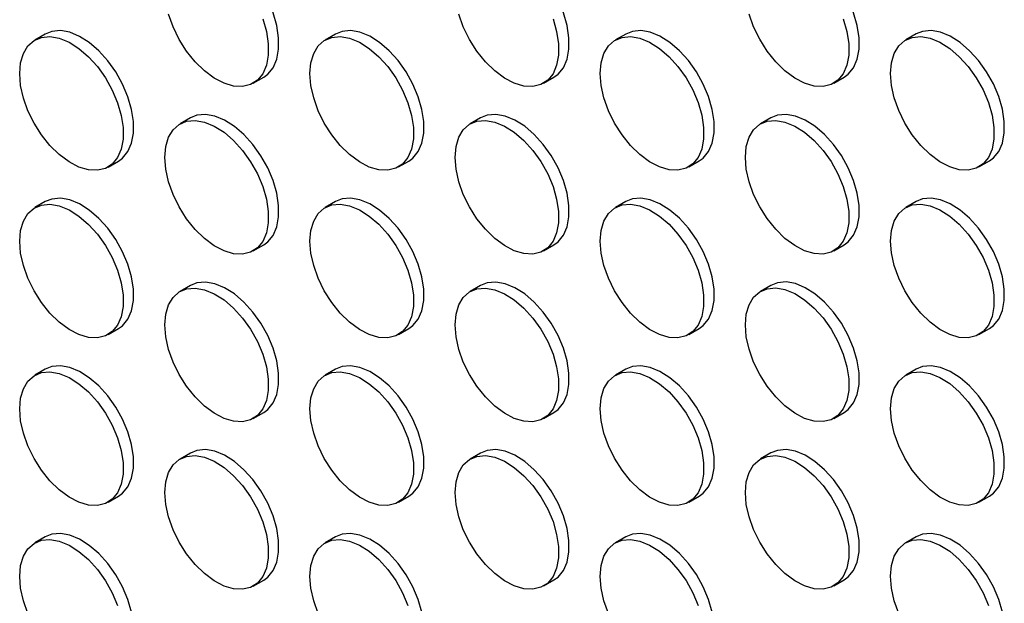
# Model space of a CAD drawing. Header units: millimetres. Extents: x 0 to 2235, y 0 to 1727.
# Tile 12 of 41: x 1792 to 1881, y 1228 to 1281. Entities that reach past the tile are written whole.
import ezdxf

# ---------------------------------------------------------------- set-up
doc = ezdxf.new("R2010")
doc.units = ezdxf.units.MM
doc.header["$LTSCALE"] = 8

msp = doc.modelspace()

# ---------------------------------------------------------------- linework, layer by layer
for p, q in [((1794.176, 1279.438), (1793.233, 1278.894)), ((1820.575, 1279.441), (1819.632, 1278.896)), ((1846.973, 1279.443), (1846.031, 1278.899)), ((1873.372, 1279.446), (1872.429, 1278.901)), ((1813.099, 1274.969), (1814.042, 1275.513)), ((1839.497, 1274.971), (1840.44, 1275.516)), ((1865.896, 1274.974), (1866.839, 1275.518)), ((1807.375, 1271.818), (1806.433, 1271.274)), ((1833.774, 1271.821), (1832.831, 1271.276)), ((1860.173, 1271.823), (1859.23, 1271.279)), ((1799.899, 1267.346), (1800.842, 1267.891)), ((1826.298, 1267.349), (1827.241, 1267.893)), ((1852.697, 1267.351), (1853.64, 1267.896)), ((1879.095, 1267.354), (1880.038, 1267.898)), ((1794.176, 1264.196), (1793.233, 1263.652)), ((1820.575, 1264.198), (1819.632, 1263.654)), ((1846.973, 1264.201), (1846.031, 1263.657)), ((1873.372, 1264.203), (1872.429, 1263.659)), ((1813.099, 1259.727), (1814.042, 1260.271)), ((1839.497, 1259.729), (1840.44, 1260.273)), ((1865.896, 1259.732), (1866.839, 1260.276)), ((1807.375, 1256.576), (1806.433, 1256.032)), ((1833.774, 1256.579), (1832.831, 1256.034)), ((1860.173, 1256.581), (1859.23, 1256.037)), ((1799.899, 1252.104), (1800.842, 1252.649)), ((1826.298, 1252.107), (1827.241, 1252.651)), ((1852.697, 1252.109), (1853.64, 1252.654)), ((1879.095, 1252.112), (1880.038, 1252.656)), ((1794.176, 1248.954), (1793.233, 1248.41)), ((1820.575, 1248.956), (1819.632, 1248.412)), ((1846.973, 1248.959), (1846.031, 1248.415)), ((1873.372, 1248.961), (1872.429, 1248.417)), ((1813.099, 1244.485), (1814.042, 1245.029)), ((1839.497, 1244.487), (1840.44, 1245.031)), ((1865.896, 1244.49), (1866.839, 1245.034)), ((1807.375, 1241.334), (1806.433, 1240.79)), ((1833.774, 1241.337), (1832.831, 1240.792)), ((1860.173, 1241.339), (1859.23, 1240.795)), ((1799.899, 1236.862), (1800.842, 1237.407)), ((1826.298, 1236.865), (1827.241, 1237.409)), ((1852.697, 1236.867), (1853.64, 1237.412)), ((1879.095, 1236.87), (1880.038, 1237.414)), ((1794.176, 1233.712), (1793.233, 1233.168)), ((1820.575, 1233.714), (1819.632, 1233.17)), ((1846.973, 1233.717), (1846.031, 1233.172)), ((1873.372, 1233.719), (1872.429, 1233.175)), ((1813.099, 1229.242), (1814.042, 1229.787)), ((1839.497, 1229.245), (1840.44, 1229.789)), ((1865.896, 1229.247), (1866.839, 1229.792))]:
    msp.add_line(p, q)
at = {"flags": 128}
for points in [[(1814.042, 1275.513), (1814.414, 1275.783), (1814.898, 1276.373), (1815.232, 1277.142), (1815.401, 1278.06), (1815.401, 1279.095), (1815.232, 1280.209), (1814.898, 1281.362), (1814.414, 1282.513), (1813.796, 1283.619), (1813.065, 1284.64), (1812.25, 1285.541), (1811.379, 1286.288), (1810.484, 1286.854), (1809.597, 1287.218), (1808.75, 1287.369), (1807.974, 1287.299), (1807.375, 1287.06)], [(1840.44, 1275.516), (1840.813, 1275.785), (1841.297, 1276.376), (1841.63, 1277.144), (1841.8, 1278.063), (1841.8, 1279.098), (1841.63, 1280.212), (1841.297, 1281.365), (1840.813, 1282.515), (1840.194, 1283.621), (1839.464, 1284.643), (1838.649, 1285.543), (1837.778, 1286.29), (1836.883, 1286.856), (1835.996, 1287.221), (1835.149, 1287.371), (1834.373, 1287.302), (1833.774, 1287.063)], [(1866.839, 1275.518), (1867.211, 1275.788), (1867.696, 1276.378), (1868.029, 1277.147), (1868.198, 1278.065), (1868.198, 1279.1), (1868.029, 1280.214), (1867.696, 1281.367), (1867.211, 1282.518), (1866.593, 1283.624), (1865.863, 1284.645), (1865.048, 1285.546), (1864.177, 1286.293), (1863.281, 1286.859), (1862.394, 1287.223), (1861.547, 1287.374), (1860.771, 1287.304), (1860.173, 1287.065)], [(1813.956, 1280.818), (1814.289, 1279.665), (1814.458, 1278.551), (1814.458, 1277.516), (1814.289, 1276.598), (1813.956, 1275.829), (1813.471, 1275.238), (1812.853, 1274.846), (1812.123, 1274.667), (1811.307, 1274.708), (1810.437, 1274.967), (1809.541, 1275.434), (1808.654, 1276.094), (1807.807, 1276.921), (1807.031, 1277.887), (1806.354, 1278.955), (1805.8, 1280.089), (1805.389, 1281.246)], [(1840.354, 1280.82), (1840.687, 1279.667), (1840.857, 1278.553), (1840.857, 1277.518), (1840.687, 1276.6), (1840.354, 1275.832), (1839.87, 1275.241), (1839.251, 1274.849), (1838.521, 1274.67), (1837.706, 1274.711), (1836.835, 1274.969), (1835.94, 1275.437), (1835.053, 1276.096), (1834.206, 1276.924), (1833.43, 1277.889), (1832.753, 1278.958), (1832.199, 1280.091), (1831.788, 1281.248)], [(1866.753, 1280.823), (1867.086, 1279.67), (1867.256, 1278.556), (1867.256, 1277.521), (1867.086, 1276.603), (1866.753, 1275.834), (1866.268, 1275.243), (1865.65, 1274.851), (1864.92, 1274.672), (1864.105, 1274.713), (1863.234, 1274.972), (1862.339, 1275.439), (1861.452, 1276.099), (1860.605, 1276.926), (1859.829, 1277.892), (1859.151, 1278.96), (1858.597, 1280.094), (1858.187, 1281.251)], [(1800.842, 1267.891), (1801.215, 1268.16), (1801.699, 1268.751), (1802.032, 1269.52), (1802.202, 1270.438), (1802.202, 1271.473), (1802.032, 1272.587), (1801.699, 1273.74), (1801.215, 1274.89), (1800.596, 1275.996), (1799.866, 1277.018), (1799.051, 1277.919), (1798.18, 1278.665), (1797.285, 1279.231), (1796.398, 1279.596), (1795.551, 1279.747), (1794.775, 1279.677), (1794.176, 1279.438)], [(1827.241, 1267.893), (1827.613, 1268.163), (1828.098, 1268.754), (1828.431, 1269.522), (1828.601, 1270.44), (1828.601, 1271.475), (1828.431, 1272.589), (1828.098, 1273.742), (1827.613, 1274.893), (1826.995, 1275.999), (1826.265, 1277.021), (1825.45, 1277.921), (1824.579, 1278.668), (1823.684, 1279.234), (1822.796, 1279.599), (1821.95, 1279.749), (1821.173, 1279.68), (1820.575, 1279.441)], [(1853.64, 1267.896), (1854.012, 1268.165), (1854.496, 1268.756), (1854.83, 1269.525), (1854.999, 1270.443), (1854.999, 1271.478), (1854.83, 1272.592), (1854.496, 1273.745), (1854.012, 1274.895), (1853.394, 1276.001), (1852.663, 1277.023), (1851.848, 1277.924), (1850.977, 1278.67), (1850.082, 1279.236), (1849.195, 1279.601), (1848.348, 1279.752), (1847.572, 1279.682), (1846.973, 1279.443)], [(1880.038, 1267.898), (1880.411, 1268.168), (1880.895, 1268.759), (1881.228, 1269.527), (1881.398, 1270.445), (1881.398, 1271.48), (1881.228, 1272.594), (1880.895, 1273.747), (1880.411, 1274.898), (1879.792, 1276.004), (1879.062, 1277.025), (1878.247, 1277.926), (1877.376, 1278.673), (1876.481, 1279.239), (1875.594, 1279.604), (1874.747, 1279.754), (1873.971, 1279.685), (1873.372, 1279.446)], [(1791.852, 1275.842), (1791.937, 1276.823), (1792.19, 1277.67), (1792.601, 1278.353), (1793.155, 1278.846), (1793.832, 1279.133), (1794.608, 1279.202), (1795.455, 1279.052), (1796.342, 1278.687), (1797.237, 1278.121), (1798.108, 1277.374), (1798.923, 1276.474), (1799.653, 1275.452), (1800.272, 1274.346), (1800.756, 1273.196), (1801.089, 1272.043), (1801.259, 1270.929), (1801.259, 1269.894), (1801.089, 1268.975), (1800.756, 1268.207), (1800.272, 1267.616), (1799.653, 1267.224), (1798.923, 1267.045), (1798.108, 1267.086), (1797.237, 1267.345), (1796.342, 1267.812), (1795.455, 1268.472), (1794.608, 1269.299), (1793.832, 1270.264), (1793.155, 1271.333), (1792.601, 1272.466), (1792.19, 1273.623), (1791.937, 1274.762), (1791.852, 1275.842)], [(1818.251, 1275.844), (1818.336, 1276.825), (1818.589, 1277.672), (1818.999, 1278.355), (1819.553, 1278.849), (1820.231, 1279.135), (1821.007, 1279.205), (1821.854, 1279.054), (1822.741, 1278.69), (1823.636, 1278.124), (1824.507, 1277.377), (1825.322, 1276.476), (1826.052, 1275.455), (1826.67, 1274.349), (1827.155, 1273.198), (1827.488, 1272.045), (1827.658, 1270.931), (1827.658, 1269.896), (1827.488, 1268.978), (1827.155, 1268.209), (1826.67, 1267.618), (1826.052, 1267.227), (1825.322, 1267.048), (1824.507, 1267.088), (1823.636, 1267.347), (1822.741, 1267.815), (1821.854, 1268.474), (1821.007, 1269.301), (1820.231, 1270.267), (1819.553, 1271.336), (1818.999, 1272.469), (1818.589, 1273.626), (1818.336, 1274.765), (1818.251, 1275.844)], [(1844.65, 1275.846), (1844.735, 1276.827), (1844.987, 1277.675), (1845.398, 1278.357), (1845.952, 1278.851), (1846.629, 1279.138), (1847.405, 1279.207), (1848.252, 1279.057), (1849.139, 1278.692), (1850.035, 1278.126), (1850.905, 1277.379), (1851.721, 1276.479), (1852.451, 1275.457), (1853.069, 1274.351), (1853.554, 1273.201), (1853.887, 1272.048), (1854.056, 1270.934), (1854.056, 1269.899), (1853.887, 1268.98), (1853.554, 1268.212), (1853.069, 1267.621), (1852.451, 1267.229), (1851.721, 1267.05), (1850.905, 1267.091), (1850.035, 1267.35), (1849.139, 1267.817), (1848.252, 1268.477), (1847.405, 1269.304), (1846.629, 1270.269), (1845.952, 1271.338), (1845.398, 1272.471), (1844.987, 1273.628), (1844.735, 1274.767), (1844.65, 1275.846)], [(1871.048, 1275.849), (1871.133, 1276.83), (1871.386, 1277.677), (1871.797, 1278.36), (1872.351, 1278.854), (1873.028, 1279.14), (1873.804, 1279.21), (1874.651, 1279.059), (1875.538, 1278.695), (1876.433, 1278.128), (1877.304, 1277.382), (1878.119, 1276.481), (1878.849, 1275.459), (1879.468, 1274.353), (1879.952, 1273.203), (1880.285, 1272.05), (1880.455, 1270.936), (1880.455, 1269.901), (1880.285, 1268.983), (1879.952, 1268.214), (1879.468, 1267.623), (1878.849, 1267.231), (1878.119, 1267.053), (1877.304, 1267.093), (1876.433, 1267.352), (1875.538, 1267.82), (1874.651, 1268.479), (1873.804, 1269.306), (1873.028, 1270.272), (1872.351, 1271.341), (1871.797, 1272.474), (1871.386, 1273.631), (1871.133, 1274.77), (1871.048, 1275.849)], [(1805.052, 1268.222), (1805.137, 1269.203), (1805.389, 1270.05), (1805.8, 1270.733), (1806.354, 1271.226), (1807.031, 1271.513), (1807.807, 1271.583), (1808.654, 1271.432), (1809.541, 1271.067), (1810.437, 1270.501), (1811.307, 1269.754), (1812.123, 1268.854), (1812.853, 1267.832), (1813.471, 1266.726), (1813.956, 1265.576), (1814.289, 1264.423), (1814.458, 1263.309), (1814.458, 1262.274), (1814.289, 1261.356), (1813.956, 1260.587), (1813.471, 1259.996), (1812.853, 1259.604), (1812.123, 1259.425), (1811.307, 1259.466), (1810.437, 1259.725), (1809.541, 1260.192), (1808.654, 1260.852), (1807.807, 1261.679), (1807.031, 1262.645), (1806.354, 1263.713), (1805.8, 1264.847), (1805.389, 1266.004), (1805.137, 1267.142), (1805.052, 1268.222)], [(1814.042, 1260.271), (1814.414, 1260.54), (1814.898, 1261.131), (1815.232, 1261.9), (1815.401, 1262.818), (1815.401, 1263.853), (1815.232, 1264.967), (1814.898, 1266.12), (1814.414, 1267.27), (1813.796, 1268.376), (1813.065, 1269.398), (1812.25, 1270.299), (1811.379, 1271.046), (1810.484, 1271.612), (1809.597, 1271.976), (1808.75, 1272.127), (1807.974, 1272.057), (1807.375, 1271.818)], [(1831.45, 1268.224), (1831.535, 1269.205), (1831.788, 1270.052), (1832.199, 1270.735), (1832.753, 1271.229), (1833.43, 1271.516), (1834.206, 1271.585), (1835.053, 1271.435), (1835.94, 1271.07), (1836.835, 1270.504), (1837.706, 1269.757), (1838.521, 1268.856), (1839.251, 1267.835), (1839.87, 1266.729), (1840.354, 1265.578), (1840.687, 1264.425), (1840.857, 1263.311), (1840.857, 1262.276), (1840.687, 1261.358), (1840.354, 1260.59), (1839.87, 1259.999), (1839.251, 1259.607), (1838.521, 1259.428), (1837.706, 1259.469), (1836.835, 1259.727), (1835.94, 1260.195), (1835.053, 1260.854), (1834.206, 1261.682), (1833.43, 1262.647), (1832.753, 1263.716), (1832.199, 1264.849), (1831.788, 1266.006), (1831.535, 1267.145), (1831.45, 1268.224)], [(1840.44, 1260.273), (1840.813, 1260.543), (1841.297, 1261.134), (1841.63, 1261.902), (1841.8, 1262.821), (1841.8, 1263.855), (1841.63, 1264.97), (1841.297, 1266.123), (1840.813, 1267.273), (1840.194, 1268.379), (1839.464, 1269.401), (1838.649, 1270.301), (1837.778, 1271.048), (1836.883, 1271.614), (1835.996, 1271.979), (1835.149, 1272.129), (1834.373, 1272.06), (1833.774, 1271.821)], [(1857.849, 1268.227), (1857.934, 1269.208), (1858.187, 1270.055), (1858.597, 1270.738), (1859.151, 1271.231), (1859.829, 1271.518), (1860.605, 1271.587), (1861.452, 1271.437), (1862.339, 1271.072), (1863.234, 1270.506), (1864.105, 1269.759), (1864.92, 1268.859), (1865.65, 1267.837), (1866.268, 1266.731), (1866.753, 1265.581), (1867.086, 1264.428), (1867.256, 1263.314), (1867.256, 1262.279), (1867.086, 1261.361), (1866.753, 1260.592), (1866.268, 1260.001), (1865.65, 1259.609), (1864.92, 1259.43), (1864.105, 1259.471), (1863.234, 1259.73), (1862.339, 1260.197), (1861.452, 1260.857), (1860.605, 1261.684), (1859.829, 1262.65), (1859.151, 1263.718), (1858.597, 1264.852), (1858.187, 1266.009), (1857.934, 1267.147), (1857.849, 1268.227)], [(1866.839, 1260.276), (1867.211, 1260.545), (1867.696, 1261.136), (1868.029, 1261.905), (1868.198, 1262.823), (1868.198, 1263.858), (1868.029, 1264.972), (1867.696, 1266.125), (1867.211, 1267.275), (1866.593, 1268.381), (1865.863, 1269.403), (1865.048, 1270.304), (1864.177, 1271.05), (1863.281, 1271.616), (1862.394, 1271.981), (1861.547, 1272.132), (1860.771, 1272.062), (1860.173, 1271.823)], [(1800.842, 1252.649), (1801.215, 1252.918), (1801.699, 1253.509), (1802.032, 1254.278), (1802.202, 1255.196), (1802.202, 1256.231), (1802.032, 1257.345), (1801.699, 1258.498), (1801.215, 1259.648), (1800.596, 1260.754), (1799.866, 1261.776), (1799.051, 1262.676), (1798.18, 1263.423), (1797.285, 1263.989), (1796.398, 1264.354), (1795.551, 1264.504), (1794.775, 1264.435), (1794.176, 1264.196)], [(1827.241, 1252.651), (1827.613, 1252.921), (1828.098, 1253.512), (1828.431, 1254.28), (1828.601, 1255.198), (1828.601, 1256.233), (1828.431, 1257.347), (1828.098, 1258.5), (1827.613, 1259.651), (1826.995, 1260.757), (1826.265, 1261.778), (1825.45, 1262.679), (1824.579, 1263.426), (1823.684, 1263.992), (1822.796, 1264.357), (1821.95, 1264.507), (1821.173, 1264.438), (1820.575, 1264.198)], [(1853.64, 1252.654), (1854.012, 1252.923), (1854.496, 1253.514), (1854.83, 1254.283), (1854.999, 1255.201), (1854.999, 1256.236), (1854.83, 1257.35), (1854.496, 1258.503), (1854.012, 1259.653), (1853.394, 1260.759), (1852.663, 1261.781), (1851.848, 1262.681), (1850.977, 1263.428), (1850.082, 1263.994), (1849.195, 1264.359), (1848.348, 1264.509), (1847.572, 1264.44), (1846.973, 1264.201)], [(1880.038, 1252.656), (1880.411, 1252.926), (1880.895, 1253.517), (1881.228, 1254.285), (1881.398, 1255.203), (1881.398, 1256.238), (1881.228, 1257.352), (1880.895, 1258.505), (1880.411, 1259.656), (1879.792, 1260.762), (1879.062, 1261.783), (1878.247, 1262.684), (1877.376, 1263.431), (1876.481, 1263.997), (1875.594, 1264.361), (1874.747, 1264.512), (1873.971, 1264.443), (1873.372, 1264.203)], [(1791.852, 1260.599), (1791.937, 1261.58), (1792.19, 1262.428), (1792.601, 1263.11), (1793.155, 1263.604), (1793.832, 1263.891), (1794.608, 1263.96), (1795.455, 1263.81), (1796.342, 1263.445), (1797.237, 1262.879), (1798.108, 1262.132), (1798.923, 1261.232), (1799.653, 1260.21), (1800.272, 1259.104), (1800.756, 1257.954), (1801.089, 1256.801), (1801.259, 1255.686), (1801.259, 1254.652), (1801.089, 1253.733), (1800.756, 1252.965), (1800.272, 1252.374), (1799.653, 1251.982), (1798.923, 1251.803), (1798.108, 1251.844), (1797.237, 1252.103), (1796.342, 1252.57), (1795.455, 1253.229), (1794.608, 1254.057), (1793.832, 1255.022), (1793.155, 1256.091), (1792.601, 1257.224), (1792.19, 1258.381), (1791.937, 1259.52), (1791.852, 1260.599)], [(1818.251, 1260.602), (1818.336, 1261.583), (1818.589, 1262.43), (1818.999, 1263.113), (1819.553, 1263.607), (1820.231, 1263.893), (1821.007, 1263.963), (1821.854, 1263.812), (1822.741, 1263.447), (1823.636, 1262.881), (1824.507, 1262.135), (1825.322, 1261.234), (1826.052, 1260.212), (1826.67, 1259.106), (1827.155, 1257.956), (1827.488, 1256.803), (1827.658, 1255.689), (1827.658, 1254.654), (1827.488, 1253.736), (1827.155, 1252.967), (1826.67, 1252.376), (1826.052, 1251.984), (1825.322, 1251.806), (1824.507, 1251.846), (1823.636, 1252.105), (1822.741, 1252.573), (1821.854, 1253.232), (1821.007, 1254.059), (1820.231, 1255.025), (1819.553, 1256.094), (1818.999, 1257.227), (1818.589, 1258.384), (1818.336, 1259.522), (1818.251, 1260.602)], [(1844.65, 1260.604), (1844.735, 1261.585), (1844.987, 1262.433), (1845.398, 1263.115), (1845.952, 1263.609), (1846.629, 1263.896), (1847.405, 1263.965), (1848.252, 1263.815), (1849.139, 1263.45), (1850.035, 1262.884), (1850.905, 1262.137), (1851.721, 1261.237), (1852.451, 1260.215), (1853.069, 1259.109), (1853.554, 1257.959), (1853.887, 1256.806), (1854.056, 1255.691), (1854.056, 1254.657), (1853.887, 1253.738), (1853.554, 1252.97), (1853.069, 1252.379), (1852.451, 1251.987), (1851.721, 1251.808), (1850.905, 1251.849), (1850.035, 1252.108), (1849.139, 1252.575), (1848.252, 1253.234), (1847.405, 1254.062), (1846.629, 1255.027), (1845.952, 1256.096), (1845.398, 1257.229), (1844.987, 1258.386), (1844.735, 1259.525), (1844.65, 1260.604)], [(1871.048, 1260.607), (1871.133, 1261.588), (1871.386, 1262.435), (1871.797, 1263.118), (1872.351, 1263.612), (1873.028, 1263.898), (1873.804, 1263.968), (1874.651, 1263.817), (1875.538, 1263.452), (1876.433, 1262.886), (1877.304, 1262.14), (1878.119, 1261.239), (1878.849, 1260.217), (1879.468, 1259.111), (1879.952, 1257.961), (1880.285, 1256.808), (1880.455, 1255.694), (1880.455, 1254.659), (1880.285, 1253.741), (1879.952, 1252.972), (1879.468, 1252.381), (1878.849, 1251.989), (1878.119, 1251.811), (1877.304, 1251.851), (1876.433, 1252.11), (1875.538, 1252.578), (1874.651, 1253.237), (1873.804, 1254.064), (1873.028, 1255.03), (1872.351, 1256.099), (1871.797, 1257.232), (1871.386, 1258.389), (1871.133, 1259.527), (1871.048, 1260.607)], [(1805.052, 1252.98), (1805.137, 1253.961), (1805.389, 1254.808), (1805.8, 1255.491), (1806.354, 1255.984), (1807.031, 1256.271), (1807.807, 1256.34), (1808.654, 1256.19), (1809.541, 1255.825), (1810.437, 1255.259), (1811.307, 1254.512), (1812.123, 1253.612), (1812.853, 1252.59), (1813.471, 1251.484), (1813.956, 1250.334), (1814.289, 1249.181), (1814.458, 1248.067), (1814.458, 1247.032), (1814.289, 1246.113), (1813.956, 1245.345), (1813.471, 1244.754), (1812.853, 1244.362), (1812.123, 1244.183), (1811.307, 1244.224), (1810.437, 1244.483), (1809.541, 1244.95), (1808.654, 1245.61), (1807.807, 1246.437), (1807.031, 1247.403), (1806.354, 1248.471), (1805.8, 1249.605), (1805.389, 1250.761), (1805.137, 1251.9), (1805.052, 1252.98)], [(1814.042, 1245.029), (1814.414, 1245.298), (1814.898, 1245.889), (1815.232, 1246.658), (1815.401, 1247.576), (1815.401, 1248.611), (1815.232, 1249.725), (1814.898, 1250.878), (1814.414, 1252.028), (1813.796, 1253.134), (1813.065, 1254.156), (1812.25, 1255.057), (1811.379, 1255.803), (1810.484, 1256.369), (1809.597, 1256.734), (1808.75, 1256.885), (1807.974, 1256.815), (1807.375, 1256.576)], [(1831.45, 1252.982), (1831.535, 1253.963), (1831.788, 1254.81), (1832.199, 1255.493), (1832.753, 1255.987), (1833.43, 1256.273), (1834.206, 1256.343), (1835.053, 1256.192), (1835.94, 1255.828), (1836.835, 1255.262), (1837.706, 1254.515), (1838.521, 1253.614), (1839.251, 1252.593), (1839.87, 1251.487), (1840.354, 1250.336), (1840.687, 1249.183), (1840.857, 1248.069), (1840.857, 1247.034), (1840.687, 1246.116), (1840.354, 1245.347), (1839.87, 1244.757), (1839.251, 1244.365), (1838.521, 1244.186), (1837.706, 1244.226), (1836.835, 1244.485), (1835.94, 1244.953), (1835.053, 1245.612), (1834.206, 1246.44), (1833.43, 1247.405), (1832.753, 1248.474), (1832.199, 1249.607), (1831.788, 1250.764), (1831.535, 1251.903), (1831.45, 1252.982)], [(1840.44, 1245.031), (1840.813, 1245.301), (1841.297, 1245.892), (1841.63, 1246.66), (1841.8, 1247.579), (1841.8, 1248.613), (1841.63, 1249.728), (1841.297, 1250.881), (1840.813, 1252.031), (1840.194, 1253.137), (1839.464, 1254.159), (1838.649, 1255.059), (1837.778, 1255.806), (1836.883, 1256.372), (1835.996, 1256.737), (1835.149, 1256.887), (1834.373, 1256.818), (1833.774, 1256.579)], [(1857.849, 1252.985), (1857.934, 1253.966), (1858.187, 1254.813), (1858.597, 1255.496), (1859.151, 1255.989), (1859.829, 1256.276), (1860.605, 1256.345), (1861.452, 1256.195), (1862.339, 1255.83), (1863.234, 1255.264), (1864.105, 1254.517), (1864.92, 1253.617), (1865.65, 1252.595), (1866.268, 1251.489), (1866.753, 1250.339), (1867.086, 1249.186), (1867.256, 1248.072), (1867.256, 1247.037), (1867.086, 1246.118), (1866.753, 1245.35), (1866.268, 1244.759), (1865.65, 1244.367), (1864.92, 1244.188), (1864.105, 1244.229), (1863.234, 1244.488), (1862.339, 1244.955), (1861.452, 1245.615), (1860.605, 1246.442), (1859.829, 1247.408), (1859.151, 1248.476), (1858.597, 1249.61), (1858.187, 1250.766), (1857.934, 1251.905), (1857.849, 1252.985)], [(1866.839, 1245.034), (1867.211, 1245.303), (1867.696, 1245.894), (1868.029, 1246.663), (1868.198, 1247.581), (1868.198, 1248.616), (1868.029, 1249.73), (1867.696, 1250.883), (1867.211, 1252.033), (1866.593, 1253.139), (1865.863, 1254.161), (1865.048, 1255.062), (1864.177, 1255.808), (1863.281, 1256.374), (1862.394, 1256.739), (1861.547, 1256.89), (1860.771, 1256.82), (1860.173, 1256.581)], [(1800.842, 1237.407), (1801.215, 1237.676), (1801.699, 1238.267), (1802.032, 1239.035), (1802.202, 1239.954), (1802.202, 1240.989), (1802.032, 1242.103), (1801.699, 1243.256), (1801.215, 1244.406), (1800.596, 1245.512), (1799.866, 1246.534), (1799.051, 1247.434), (1798.18, 1248.181), (1797.285, 1248.747), (1796.398, 1249.112), (1795.551, 1249.262), (1794.775, 1249.193), (1794.176, 1248.954)], [(1827.241, 1237.409), (1827.613, 1237.679), (1828.098, 1238.269), (1828.431, 1239.038), (1828.601, 1239.956), (1828.601, 1240.991), (1828.431, 1242.105), (1828.098, 1243.258), (1827.613, 1244.409), (1826.995, 1245.515), (1826.265, 1246.536), (1825.45, 1247.437), (1824.579, 1248.184), (1823.684, 1248.75), (1822.796, 1249.114), (1821.95, 1249.265), (1821.173, 1249.195), (1820.575, 1248.956)], [(1853.64, 1237.412), (1854.012, 1237.681), (1854.496, 1238.272), (1854.83, 1239.04), (1854.999, 1239.959), (1854.999, 1240.994), (1854.83, 1242.108), (1854.496, 1243.261), (1854.012, 1244.411), (1853.394, 1245.517), (1852.663, 1246.539), (1851.848, 1247.439), (1850.977, 1248.186), (1850.082, 1248.752), (1849.195, 1249.117), (1848.348, 1249.267), (1847.572, 1249.198), (1846.973, 1248.959)], [(1880.038, 1237.414), (1880.411, 1237.684), (1880.895, 1238.274), (1881.228, 1239.043), (1881.398, 1239.961), (1881.398, 1240.996), (1881.228, 1242.11), (1880.895, 1243.263), (1880.411, 1244.414), (1879.792, 1245.52), (1879.062, 1246.541), (1878.247, 1247.442), (1877.376, 1248.189), (1876.481, 1248.755), (1875.594, 1249.119), (1874.747, 1249.27), (1873.971, 1249.2), (1873.372, 1248.961)], [(1791.852, 1245.357), (1791.937, 1246.338), (1792.19, 1247.186), (1792.601, 1247.868), (1793.155, 1248.362), (1793.832, 1248.649), (1794.608, 1248.718), (1795.455, 1248.568), (1796.342, 1248.203), (1797.237, 1247.637), (1798.108, 1246.89), (1798.923, 1245.99), (1799.653, 1244.968), (1800.272, 1243.862), (1800.756, 1242.712), (1801.089, 1241.558), (1801.259, 1240.444), (1801.259, 1239.409), (1801.089, 1238.491), (1800.756, 1237.723), (1800.272, 1237.132), (1799.653, 1236.74), (1798.923, 1236.561), (1798.108, 1236.602), (1797.237, 1236.86), (1796.342, 1237.328), (1795.455, 1237.987), (1794.608, 1238.815), (1793.832, 1239.78), (1793.155, 1240.849), (1792.601, 1241.982), (1792.19, 1243.139), (1791.937, 1244.278), (1791.852, 1245.357)], [(1818.251, 1245.36), (1818.336, 1246.341), (1818.589, 1247.188), (1818.999, 1247.871), (1819.553, 1248.364), (1820.231, 1248.651), (1821.007, 1248.721), (1821.854, 1248.57), (1822.741, 1248.205), (1823.636, 1247.639), (1824.507, 1246.893), (1825.322, 1245.992), (1826.052, 1244.97), (1826.67, 1243.864), (1827.155, 1242.714), (1827.488, 1241.561), (1827.658, 1240.447), (1827.658, 1239.412), (1827.488, 1238.494), (1827.155, 1237.725), (1826.67, 1237.134), (1826.052, 1236.742), (1825.322, 1236.563), (1824.507, 1236.604), (1823.636, 1236.863), (1822.741, 1237.33), (1821.854, 1237.99), (1821.007, 1238.817), (1820.231, 1239.783), (1819.553, 1240.851), (1818.999, 1241.985), (1818.589, 1243.142), (1818.336, 1244.28), (1818.251, 1245.36)], [(1844.65, 1245.362), (1844.735, 1246.343), (1844.987, 1247.191), (1845.398, 1247.873), (1845.952, 1248.367), (1846.629, 1248.654), (1847.405, 1248.723), (1848.252, 1248.573), (1849.139, 1248.208), (1850.035, 1247.642), (1850.905, 1246.895), (1851.721, 1245.995), (1852.451, 1244.973), (1853.069, 1243.867), (1853.554, 1242.716), (1853.887, 1241.563), (1854.056, 1240.449), (1854.056, 1239.414), (1853.887, 1238.496), (1853.554, 1237.728), (1853.069, 1237.137), (1852.451, 1236.745), (1851.721, 1236.566), (1850.905, 1236.607), (1850.035, 1236.865), (1849.139, 1237.333), (1848.252, 1237.992), (1847.405, 1238.82), (1846.629, 1239.785), (1845.952, 1240.854), (1845.398, 1241.987), (1844.987, 1243.144), (1844.735, 1244.283), (1844.65, 1245.362)], [(1871.048, 1245.365), (1871.133, 1246.346), (1871.386, 1247.193), (1871.797, 1247.876), (1872.351, 1248.369), (1873.028, 1248.656), (1873.804, 1248.726), (1874.651, 1248.575), (1875.538, 1248.21), (1876.433, 1247.644), (1877.304, 1246.898), (1878.119, 1245.997), (1878.849, 1244.975), (1879.468, 1243.869), (1879.952, 1242.719), (1880.285, 1241.566), (1880.455, 1240.452), (1880.455, 1239.417), (1880.285, 1238.499), (1879.952, 1237.73), (1879.468, 1237.139), (1878.849, 1236.747), (1878.119, 1236.568), (1877.304, 1236.609), (1876.433, 1236.868), (1875.538, 1237.335), (1874.651, 1237.995), (1873.804, 1238.822), (1873.028, 1239.788), (1872.351, 1240.856), (1871.797, 1241.99), (1871.386, 1243.147), (1871.133, 1244.285), (1871.048, 1245.365)], [(1814.042, 1229.787), (1814.414, 1230.056), (1814.898, 1230.647), (1815.232, 1231.416), (1815.401, 1232.334), (1815.401, 1233.369), (1815.232, 1234.483), (1814.898, 1235.636), (1814.414, 1236.786), (1813.796, 1237.892), (1813.065, 1238.914), (1812.25, 1239.815), (1811.379, 1240.561), (1810.484, 1241.127), (1809.597, 1241.492), (1808.75, 1241.643), (1807.974, 1241.573), (1807.375, 1241.334)], [(1840.44, 1229.789), (1840.813, 1230.059), (1841.297, 1230.65), (1841.63, 1231.418), (1841.8, 1232.336), (1841.8, 1233.371), (1841.63, 1234.485), (1841.297, 1235.638), (1840.813, 1236.789), (1840.194, 1237.895), (1839.464, 1238.917), (1838.649, 1239.817), (1837.778, 1240.564), (1836.883, 1241.13), (1835.996, 1241.495), (1835.149, 1241.645), (1834.373, 1241.576), (1833.774, 1241.337)], [(1857.849, 1237.742), (1857.934, 1238.723), (1858.187, 1239.571), (1858.597, 1240.253), (1859.151, 1240.747), (1859.829, 1241.034), (1860.605, 1241.103), (1861.452, 1240.953), (1862.339, 1240.588), (1863.234, 1240.022), (1864.105, 1239.275), (1864.92, 1238.375), (1865.65, 1237.353), (1866.268, 1236.247), (1866.753, 1235.097), (1867.086, 1233.944), (1867.256, 1232.83), (1867.256, 1231.795), (1867.086, 1230.876), (1866.753, 1230.108), (1866.268, 1229.517), (1865.65, 1229.125), (1864.92, 1228.946), (1864.105, 1228.987), (1863.234, 1229.246), (1862.339, 1229.713), (1861.452, 1230.373), (1860.605, 1231.2), (1859.829, 1232.165), (1859.151, 1233.234), (1858.597, 1234.367), (1858.187, 1235.524), (1857.934, 1236.663), (1857.849, 1237.742)], [(1866.839, 1229.792), (1867.211, 1230.061), (1867.696, 1230.652), (1868.029, 1231.421), (1868.198, 1232.339), (1868.198, 1233.374), (1868.029, 1234.488), (1867.696, 1235.641), (1867.211, 1236.791), (1866.593, 1237.897), (1865.863, 1238.919), (1865.048, 1239.82), (1864.177, 1240.566), (1863.281, 1241.132), (1862.394, 1241.497), (1861.547, 1241.648), (1860.771, 1241.578), (1860.173, 1241.339)], [(1805.052, 1237.738), (1805.137, 1238.719), (1805.389, 1239.566), (1805.8, 1240.249), (1806.354, 1240.742), (1807.031, 1241.029), (1807.807, 1241.098), (1808.654, 1240.948), (1809.541, 1240.583), (1810.437, 1240.017), (1811.307, 1239.27), (1812.123, 1238.37), (1812.853, 1237.348), (1813.471, 1236.242), (1813.956, 1235.092), (1814.289, 1233.939), (1814.458, 1232.825), (1814.458, 1231.79), (1814.289, 1230.871), (1813.956, 1230.103), (1813.471, 1229.512), (1812.853, 1229.12), (1812.123, 1228.941), (1811.307, 1228.982), (1810.437, 1229.241), (1809.541, 1229.708), (1808.654, 1230.368), (1807.807, 1231.195), (1807.031, 1232.16), (1806.354, 1233.229), (1805.8, 1234.362), (1805.389, 1235.519), (1805.137, 1236.658), (1805.052, 1237.738)], [(1831.45, 1237.74), (1831.535, 1238.721), (1831.788, 1239.568), (1832.199, 1240.251), (1832.753, 1240.745), (1833.43, 1241.031), (1834.206, 1241.101), (1835.053, 1240.95), (1835.94, 1240.586), (1836.835, 1240.02), (1837.706, 1239.273), (1838.521, 1238.372), (1839.251, 1237.351), (1839.87, 1236.245), (1840.354, 1235.094), (1840.687, 1233.941), (1840.857, 1232.827), (1840.857, 1231.792), (1840.687, 1230.874), (1840.354, 1230.105), (1839.87, 1229.514), (1839.251, 1229.123), (1838.521, 1228.944), (1837.706, 1228.984), (1836.835, 1229.243), (1835.94, 1229.711), (1835.053, 1230.37), (1834.206, 1231.197), (1833.43, 1232.163), (1832.753, 1233.232), (1832.199, 1234.365), (1831.788, 1235.522), (1831.535, 1236.661), (1831.45, 1237.74)], [(1800.842, 1222.164), (1801.215, 1222.434), (1801.699, 1223.025), (1802.032, 1223.793), (1802.202, 1224.712), (1802.202, 1225.747), (1802.032, 1226.861), (1801.699, 1228.014), (1801.215, 1229.164), (1800.596, 1230.27), (1799.866, 1231.292), (1799.051, 1232.192), (1798.18, 1232.939), (1797.285, 1233.505), (1796.398, 1233.87), (1795.551, 1234.02), (1794.775, 1233.951), (1794.176, 1233.712)], [(1827.241, 1222.167), (1827.613, 1222.436), (1828.098, 1223.027), (1828.431, 1223.796), (1828.601, 1224.714), (1828.601, 1225.749), (1828.431, 1226.863), (1828.098, 1228.016), (1827.613, 1229.166), (1826.995, 1230.272), (1826.265, 1231.294), (1825.45, 1232.195), (1824.579, 1232.942), (1823.684, 1233.508), (1822.796, 1233.872), (1821.95, 1234.023), (1821.173, 1233.953), (1820.575, 1233.714)], [(1853.64, 1222.169), (1854.012, 1222.439), (1854.496, 1223.03), (1854.83, 1223.798), (1854.999, 1224.717), (1854.999, 1225.751), (1854.83, 1226.866), (1854.496, 1228.019), (1854.012, 1229.169), (1853.394, 1230.275), (1852.663, 1231.297), (1851.848, 1232.197), (1850.977, 1232.944), (1850.082, 1233.51), (1849.195, 1233.875), (1848.348, 1234.025), (1847.572, 1233.956), (1846.973, 1233.717)], [(1880.038, 1222.172), (1880.411, 1222.441), (1880.895, 1223.032), (1881.228, 1223.801), (1881.398, 1224.719), (1881.398, 1225.754), (1881.228, 1226.868), (1880.895, 1228.021), (1880.411, 1229.171), (1879.792, 1230.277), (1879.062, 1231.299), (1878.247, 1232.2), (1877.376, 1232.946), (1876.481, 1233.512), (1875.594, 1233.877), (1874.747, 1234.028), (1873.971, 1233.958), (1873.372, 1233.719)], [(1791.852, 1230.115), (1791.937, 1231.096), (1792.19, 1231.943), (1792.601, 1232.626), (1793.155, 1233.12), (1793.832, 1233.407), (1794.608, 1233.476), (1795.455, 1233.326), (1796.342, 1232.961), (1797.237, 1232.395), (1798.108, 1231.648), (1798.923, 1230.747), (1799.653, 1229.726), (1800.272, 1228.62), (1800.756, 1227.469)], [(1818.251, 1230.118), (1818.336, 1231.099), (1818.589, 1231.946), (1818.999, 1232.629), (1819.553, 1233.122), (1820.231, 1233.409), (1821.007, 1233.479), (1821.854, 1233.328), (1822.741, 1232.963), (1823.636, 1232.397), (1824.507, 1231.65), (1825.322, 1230.75), (1826.052, 1229.728), (1826.67, 1228.622), (1827.155, 1227.472)], [(1844.65, 1230.12), (1844.735, 1231.101), (1844.987, 1231.948), (1845.398, 1232.631), (1845.952, 1233.125), (1846.629, 1233.412), (1847.405, 1233.481), (1848.252, 1233.331), (1849.139, 1232.966), (1850.035, 1232.4), (1850.905, 1231.653), (1851.721, 1230.752), (1852.451, 1229.731), (1853.069, 1228.625), (1853.554, 1227.474)], [(1871.048, 1230.123), (1871.133, 1231.104), (1871.386, 1231.951), (1871.797, 1232.634), (1872.351, 1233.127), (1873.028, 1233.414), (1873.804, 1233.483), (1874.651, 1233.333), (1875.538, 1232.968), (1876.433, 1232.402), (1877.304, 1231.655), (1878.119, 1230.755), (1878.849, 1229.733), (1879.468, 1228.627), (1879.952, 1227.477)], [(1792.601, 1226.74), (1792.19, 1227.897), (1791.937, 1229.036), (1791.852, 1230.115)], [(1818.999, 1226.743), (1818.589, 1227.9), (1818.336, 1229.038), (1818.251, 1230.118)], [(1845.398, 1226.745), (1844.987, 1227.902), (1844.735, 1229.041), (1844.65, 1230.12)], [(1871.797, 1226.748), (1871.386, 1227.905), (1871.133, 1229.043), (1871.048, 1230.123)]]:
    msp.add_lwpolyline(points, dxfattribs=at)

doc.saveas('drawing.dxf')
